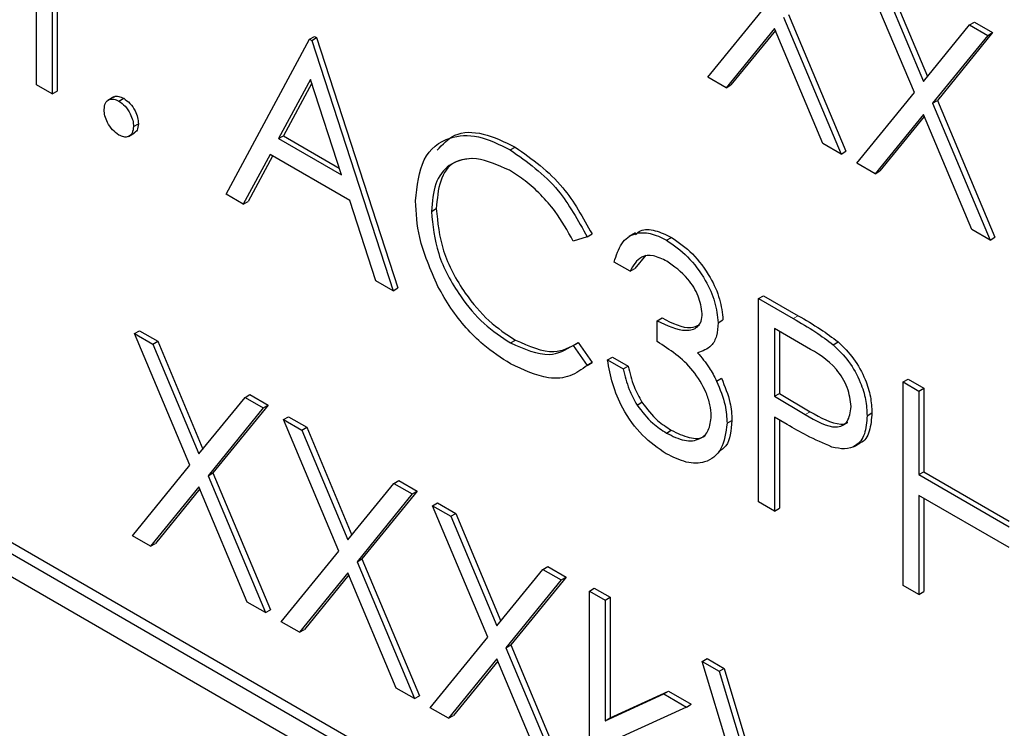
# Paper-space layout 'Blatt4' of a CAD drawing. Header units: millimetres. Extents: x 5 to 418, y 2 to 292.
# Tile 24 of 51: x 86.4 to 89.96, y 181.37 to 183.93. Entities that reach past the tile are written whole.
import ezdxf

# ---------------------------------------------------------------- set-up
doc = ezdxf.new("R2010")
doc.units = ezdxf.units.MM

psp = doc.layouts.new('Blatt4')

# ---------------------------------------------------------------- linework, layer by layer
at = {"color": 7, "linetype": 'Continuous', "lineweight": 25}
for p, q in [((86.4588, 183.6934), (86.4588, 184.1645)), ((86.5159, 184.1315), (86.5159, 183.6604)), ((89.6324, 183.6651), (89.4327, 184.1404)), ((86.5336, 184.1213), (86.5336, 183.6706)), ((89.4986, 184.1024), (89.6652, 183.7056)), ((89.5163, 184.1126), (89.6797, 183.7234)), ((88.8861, 183.7211), (89.0939, 183.976)), ((89.1774, 183.9481), (89.3851, 183.4534)), ((89.1598, 183.9379), (89.3674, 183.4432)), ((89.8319, 183.91), (89.8495, 183.9202)), ((89.8495, 183.9202), (89.9154, 183.8822)), ((89.1268, 183.8975), (88.952, 183.6831)), ((89.1299, 183.8899), (88.9696, 183.6933)), ((89.3015, 183.4813), (89.1268, 183.8975)), ((89.6652, 183.7056), (89.8319, 183.91)), ((89.9154, 183.8822), (89.7159, 183.6373)), ((89.8319, 183.91), (89.8978, 183.872)), ((89.8978, 183.872), (89.9154, 183.8822)), ((87.1441, 183.2978), (87.446, 183.8584)), ((87.446, 183.8584), (87.4637, 183.8686)), ((87.446, 183.8584), (87.4542, 183.8537)), ((87.4542, 183.8537), (87.4718, 183.8639)), ((87.4542, 183.8537), (87.7479, 182.9492)), ((87.4637, 183.8686), (87.4718, 183.8639)), ((87.4718, 183.8639), (87.7656, 182.9594)), ((89.8978, 183.872), (89.6983, 183.6271)), ((87.4495, 183.7132), (87.3342, 183.4989)), ((87.454, 183.699), (87.3519, 183.5092)), ((87.5616, 183.3677), (87.4495, 183.7132)), ((88.952, 183.6831), (88.8861, 183.7211)), ((100.4531, 173.8669), (83.4825, 183.6638)), ((100.4884, 173.8873), (83.5179, 183.6842)), ((86.5159, 183.6604), (86.4588, 183.6934)), ((86.5159, 183.6604), (86.5336, 183.6706)), ((88.952, 183.6831), (88.9696, 183.6933)), ((89.4246, 183.4103), (89.6324, 183.6651)), ((86.739, 183.6499), (86.7169, 183.6371)), ((86.7566, 183.6346), (86.7743, 183.6448)), ((89.6983, 183.6271), (89.7159, 183.6373)), ((89.6983, 183.6271), (89.9059, 183.1324)), ((89.7159, 183.6373), (89.9236, 183.1426)), ((83.4825, 183.5821), (100.4531, 173.7852)), ((89.6652, 183.5866), (89.4905, 183.3722)), ((89.6684, 183.5791), (89.5081, 183.3824)), ((89.84, 183.1704), (89.6652, 183.5866)), ((86.7916, 183.507), (86.8137, 183.5197)), ((86.8096, 183.5427), (86.8273, 183.5529)), ((87.3342, 183.4989), (87.3519, 183.5092)), ((87.3342, 183.4989), (87.5616, 183.3677)), ((87.3519, 183.5092), (87.5535, 183.3928)), ((88.1719, 183.4582), (88.1896, 183.4684)), ((89.3674, 183.4432), (89.3015, 183.4813)), ((89.3674, 183.4432), (89.3851, 183.4534)), ((87.3032, 183.4415), (87.2065, 183.2618)), ((87.3125, 183.4361), (87.2241, 183.272)), ((87.5917, 183.2749), (87.3032, 183.4415)), ((89.4905, 183.3722), (89.4246, 183.4103)), ((89.4905, 183.3722), (89.5081, 183.3824)), ((87.2065, 183.2618), (87.1441, 183.2978)), ((87.2065, 183.2618), (87.2241, 183.272)), ((87.6858, 182.9851), (87.5917, 183.2749)), ((87.8866, 183.2359), (87.9043, 183.2461)), ((89.9059, 183.1324), (89.84, 183.1704)), ((88.4496, 183.1442), (88.3996, 183.1289)), ((88.4496, 183.1442), (88.4672, 183.1544)), ((88.624, 183.1584), (88.6019, 183.1456)), ((88.7369, 183.132), (88.7546, 183.1422)), ((89.9059, 183.1324), (89.9236, 183.1426)), ((88.662, 183.0779), (88.6223, 183.0302)), ((88.6046, 183.02), (88.5475, 183.0529)), ((88.6046, 183.02), (88.6223, 183.0302)), ((87.7479, 182.9492), (87.6858, 182.9851)), ((87.7479, 182.9492), (87.7656, 182.9594)), ((89.0696, 182.9211), (89.0873, 182.9313)), ((89.0696, 182.9211), (89.1944, 182.849)), ((89.0696, 182.1862), (89.0696, 182.9211)), ((89.0873, 182.9313), (89.2121, 182.8592)), ((88.7025, 182.841), (88.7202, 182.8512)), ((88.9228, 182.8338), (88.9405, 182.844)), ((88.7025, 182.7656), (88.7025, 182.841)), ((89.2431, 182.7455), (89.1268, 182.8127)), ((89.1268, 182.8127), (89.1268, 182.5678)), ((86.8137, 182.7945), (86.8314, 182.8047)), ((86.8137, 182.7945), (86.8796, 182.7564)), ((87.0133, 182.3191), (86.8137, 182.7945)), ((86.8314, 182.8047), (86.8973, 182.7666)), ((89.1444, 182.8025), (89.1444, 182.578)), ((86.8796, 182.7564), (86.8973, 182.7666)), ((86.8796, 182.7564), (87.0462, 182.3596)), ((86.8973, 182.7666), (87.0607, 182.3774)), ((88.1723, 182.7608), (88.19, 182.771)), ((88.3996, 182.752), (88.4173, 182.7622)), ((88.3996, 182.752), (88.4496, 182.6794)), ((88.4173, 182.7622), (88.4672, 182.6897)), ((89.3394, 182.7543), (89.3571, 182.7645)), ((88.523, 182.6996), (88.5407, 182.7098)), ((88.5407, 182.7098), (88.5978, 182.6769)), ((88.4672, 182.6897), (88.4493, 182.6788)), ((88.4496, 182.6794), (88.4672, 182.6897)), ((88.523, 182.6996), (88.5801, 182.6667)), ((88.5801, 182.6667), (88.5978, 182.6769)), ((88.9174, 182.623), (88.9351, 182.6332)), ((89.5918, 182.6196), (89.6095, 182.6298)), ((89.6095, 182.6298), (89.6666, 182.5969)), ((89.5918, 182.6196), (89.6489, 182.5867)), ((89.5918, 181.8848), (89.5918, 182.6196)), ((89.6489, 182.5867), (89.6666, 182.5969)), ((89.6666, 182.5969), (89.6666, 182.2954)), ((87.0462, 182.3596), (87.2128, 182.564)), ((87.2128, 182.564), (87.2305, 182.5742)), ((87.2128, 182.564), (87.2788, 182.526)), ((87.2305, 182.5742), (87.2964, 182.5362)), ((89.1268, 182.5678), (89.1444, 182.578)), ((89.1268, 182.5678), (89.2382, 182.5018)), ((89.1444, 182.578), (89.2558, 182.512)), ((89.6489, 182.5867), (89.6489, 182.2852)), ((87.2788, 182.526), (87.0792, 182.2811)), ((87.2964, 182.5362), (87.0969, 182.2913)), ((87.2788, 182.526), (87.2964, 182.5362)), ((88.63, 182.5363), (88.6476, 182.5465)), ((87.3522, 182.4836), (87.3699, 182.4938)), ((87.3699, 182.4938), (87.4358, 182.4558)), ((89.1723, 182.4661), (89.1268, 182.4924)), ((89.1268, 182.4924), (89.1268, 182.1532)), ((89.4613, 182.4979), (89.4789, 182.5081)), ((87.3522, 182.4836), (87.4181, 182.4456)), ((87.5518, 182.0083), (87.3522, 182.4836)), ((87.4181, 182.4456), (87.4358, 182.4558)), ((87.4358, 182.4558), (87.5992, 182.0665)), ((88.9554, 182.4704), (88.9731, 182.4807)), ((89.1444, 182.4822), (89.1444, 182.1634)), ((87.4181, 182.4456), (87.5847, 182.0488)), ((88.7363, 182.4352), (88.7539, 182.4454)), ((89.4146, 182.3867), (89.4367, 182.3995)), ((86.8055, 182.0643), (87.0133, 182.3191)), ((87.0792, 182.2811), (87.0969, 182.2913)), ((87.0792, 182.2811), (87.2869, 181.7864)), ((87.0969, 182.2913), (87.3046, 181.7966)), ((89.6489, 182.2852), (89.6666, 182.2954)), ((89.6489, 182.2852), (89.9753, 182.0968)), ((89.6666, 182.2954), (89.9753, 182.1172)), ((87.0462, 182.2407), (86.8714, 182.0262)), ((87.221, 181.8244), (87.0462, 182.2407)), ((87.5847, 182.0488), (87.7513, 182.2532)), ((87.7513, 182.2532), (87.769, 182.2634)), ((87.7513, 182.2532), (87.8172, 182.2151)), ((87.769, 182.2634), (87.8349, 182.2253)), ((87.0494, 182.2331), (86.8891, 182.0364)), ((87.8172, 182.2151), (87.6177, 181.9702)), ((87.8349, 182.2253), (87.6354, 181.9804)), ((87.8172, 182.2151), (87.8349, 182.2253)), ((89.9753, 182.0214), (89.6489, 182.2098)), ((89.6489, 182.2098), (89.6489, 181.8518)), ((87.8907, 182.1727), (87.9084, 182.1829)), ((87.8907, 182.1727), (87.9566, 182.1347)), ((88.0903, 181.6974), (87.8907, 182.1727)), ((87.9084, 182.1829), (87.9743, 182.1449)), ((89.1268, 182.1532), (89.0696, 182.1862)), ((89.6666, 182.1996), (89.6666, 181.862)), ((87.9566, 182.1347), (87.9743, 182.1449)), ((87.9566, 182.1347), (88.1232, 181.7379)), ((87.9743, 182.1449), (88.1377, 181.7557)), ((89.1268, 182.1532), (89.1444, 182.1634)), ((86.8714, 182.0262), (86.8055, 182.0643)), ((86.8714, 182.0262), (86.8891, 182.0364)), ((87.344, 181.7534), (87.5518, 182.0083)), ((87.6177, 181.9702), (87.6354, 181.9804)), ((87.6177, 181.9702), (87.8254, 181.4755)), ((87.6354, 181.9804), (87.8431, 181.4857)), ((87.5847, 181.9298), (87.4099, 181.7154)), ((87.5879, 181.9222), (87.4276, 181.7256)), ((87.7595, 181.5136), (87.5847, 181.9298)), ((88.1232, 181.7379), (88.2898, 181.9423)), ((88.2898, 181.9423), (88.3075, 181.9525)), ((88.2898, 181.9423), (88.3557, 181.9043)), ((88.3075, 181.9525), (88.3734, 181.9145)), ((88.3557, 181.9043), (88.1562, 181.6594)), ((88.3734, 181.9145), (88.1739, 181.6696)), ((88.3557, 181.9043), (88.3734, 181.9145)), ((89.6489, 181.8518), (89.5918, 181.8848)), ((88.4577, 181.8642), (88.4754, 181.8744)), ((88.4577, 181.8642), (88.5148, 181.8313)), ((88.4577, 181.1105), (88.4577, 181.8642)), ((88.4754, 181.8744), (88.5325, 181.8415)), ((89.6489, 181.8518), (89.6666, 181.862)), ((87.2869, 181.7864), (87.221, 181.8244)), ((88.5148, 181.8313), (88.5325, 181.8415)), ((88.5148, 181.8313), (88.5148, 181.3955)), ((88.5325, 181.8415), (88.5325, 181.4057)), ((87.2869, 181.7864), (87.3046, 181.7966)), ((87.4099, 181.7154), (87.344, 181.7534)), ((87.4099, 181.7154), (87.4276, 181.7256)), ((87.8825, 181.4426), (88.0903, 181.6974)), ((88.1562, 181.6594), (88.1739, 181.6696)), ((88.1739, 181.6696), (88.3816, 181.1749)), ((88.1562, 181.6594), (88.3639, 181.1647)), ((88.1232, 181.6189), (87.9484, 181.4045)), ((88.1264, 181.6114), (87.9661, 181.4147)), ((88.298, 181.2027), (88.1232, 181.6189)), ((88.8657, 181.6099), (88.8833, 181.6201)), ((88.8657, 181.6099), (88.9269, 181.5746)), ((89.1349, 180.7196), (88.8657, 181.6099)), ((88.8833, 181.6201), (88.9445, 181.5848)), ((88.9269, 181.5746), (88.9445, 181.5848)), ((88.9269, 181.5746), (89.139, 180.873)), ((88.9445, 181.5848), (89.1516, 180.9)), ((87.8254, 181.4755), (87.7595, 181.5136)), ((88.5148, 181.3955), (88.7265, 181.4924)), ((88.5325, 181.4057), (88.7441, 181.5026)), ((88.7265, 181.4924), (88.7441, 181.5026)), ((88.7265, 181.4924), (88.8086, 181.445)), ((88.7441, 181.5026), (88.8262, 181.4552)), ((87.8254, 181.4755), (87.8431, 181.4857)), ((88.8086, 181.445), (88.8262, 181.4552)), ((87.9484, 181.4045), (87.8825, 181.4426)), ((88.8086, 181.445), (88.563, 181.3324)), ((87.9484, 181.4045), (87.9661, 181.4147)), ((88.5148, 181.3955), (88.5325, 181.4057))]:
    psp.add_line(p, q, dxfattribs=at)
at = {"color": 7, "linetype": 'Continuous', "lineweight": 18}
for p, q in [((89.1944, 182.849), (89.2121, 182.8592)), ((89.2382, 182.5018), (89.2558, 182.512))]:
    psp.add_line(p, q, dxfattribs=at)
at = {"color": 7, "linetype": 'Continuous', "lineweight": 25}
for points, knots in [([(86.7036, 183.6039), (86.7045, 183.6124), (86.7063, 183.6294), (86.7207, 183.6411), (86.7381, 183.6433), (86.7504, 183.6375), (86.7566, 183.6346)], [0, 0, 0, 0, 0.279563, 0.559274, 0.779545, 1, 1, 1, 1]), ([(86.7374, 183.6477), (86.7384, 183.6486), (86.7429, 183.6532), (86.7561, 183.6531), (86.7682, 183.6475), (86.7743, 183.6448)], [0, 0, 0, 0, 0.1165159, 0.5580742, 1, 1, 1, 1]), ([(86.7566, 183.6346), (86.7644, 183.629), (86.7801, 183.6179), (86.7973, 183.5911), (86.8082, 183.5649), (86.8091, 183.5501), (86.8096, 183.5427)], [0, 0, 0, 0, 0.279607, 0.559238, 0.779495, 1, 1, 1, 1]), ([(86.7743, 183.6448), (86.7821, 183.6392), (86.7978, 183.6281), (86.8149, 183.6013), (86.8258, 183.5751), (86.8268, 183.5603), (86.8273, 183.5529)], [0, 0, 0, 0, 0.279607, 0.559238, 0.779495, 1, 1, 1, 1]), ([(86.7566, 183.5121), (86.7488, 183.5177), (86.7332, 183.5289), (86.7159, 183.5555), (86.7053, 183.5817), (86.7041, 183.5965), (86.7036, 183.6039)], [0, 0, 0, 0, 0.2795711, 0.559131, 0.7795624, 1, 1, 1, 1]), ([(86.8096, 183.5427), (86.8087, 183.5342), (86.8068, 183.5172), (86.7924, 183.5057), (86.775, 183.5034), (86.7627, 183.5092), (86.7566, 183.5121)], [0, 0, 0, 0, 0.279495, 0.559346, 0.779681, 1, 1, 1, 1]), ([(86.8273, 183.5529), (86.8265, 183.5442), (86.8251, 183.5284), (86.8153, 183.5221), (86.8109, 183.5193)], [0, 0, 0, 0, 0.55445, 1, 1, 1, 1]), ([(87.9076, 183.4571), (87.927, 183.4785), (87.9687, 183.5243), (88.0731, 183.5249), (88.1507, 183.4872), (88.1896, 183.4684)], [0, 0, 0, 0, 0.303701, 0.65159, 1, 1, 1, 1]), ([(87.8295, 183.2738), (87.8353, 183.3281), (87.8469, 183.4366), (87.9411, 183.5084), (88.0544, 183.516), (88.1327, 183.4774), (88.1719, 183.4582)], [0, 0, 0, 0, 0.279511, 0.559077, 0.779373, 1, 1, 1, 1]), ([(88.1719, 183.4582), (88.233, 183.4151), (88.3422, 183.3381), (88.4167, 183.2035), (88.4496, 183.1442)], [0, 0, 0, 0, 0.5595199, 1, 1, 1, 1]), ([(88.1896, 183.4684), (88.2507, 183.4253), (88.3599, 183.3483), (88.4344, 183.2137), (88.4672, 183.1544)], [0, 0, 0, 0, 0.5595199, 1, 1, 1, 1]), ([(88.1683, 183.3849), (88.1277, 183.403), (88.0464, 183.4391), (87.9517, 183.4141), (87.8953, 183.3417), (87.8895, 183.2712), (87.8866, 183.2359)], [0, 0, 0, 0, 0.279856, 0.559519, 0.779684, 1, 1, 1, 1]), ([(88.0308, 183.4268), (88.0089, 183.4243), (87.9594, 183.4185), (87.9134, 183.3507), (87.9073, 183.2809), (87.9043, 183.2461)], [0, 0, 0, 0, 0.285239, 0.642497, 1, 1, 1, 1]), ([(88.3996, 183.1289), (88.3788, 183.1659), (88.3446, 183.2269), (88.2824, 183.2976), (88.2263, 183.3484), (88.1877, 183.3727), (88.1683, 183.3849)], [0, 0, 0, 0, 0.339328, 0.559471, 0.779728, 1, 1, 1, 1]), ([(87.9102, 182.9652), (87.8839, 183.0249), (87.8368, 183.1317), (87.8317, 183.2303), (87.8295, 183.2738)], [0, 0, 0, 0, 0.559025, 1, 1, 1, 1]), ([(87.8866, 183.2359), (87.8914, 183.1855), (87.9012, 183.0848), (87.9809, 182.9363), (88.0754, 182.8245), (88.14, 182.782), (88.1723, 182.7608)], [0, 0, 0, 0, 0.279435, 0.558922, 0.779282, 1, 1, 1, 1]), ([(87.9043, 183.2461), (87.9091, 183.1957), (87.9188, 183.095), (87.9986, 182.9465), (88.0931, 182.8347), (88.1577, 182.7922), (88.19, 182.771)], [0, 0, 0, 0, 0.279435, 0.558922, 0.779282, 1, 1, 1, 1]), ([(88.6245, 183.1527), (88.6302, 183.1576), (88.6484, 183.1733), (88.6953, 183.1704), (88.7348, 183.1516), (88.7546, 183.1422)], [0, 0, 0, 0, 0.184631, 0.592135, 1, 1, 1, 1]), ([(88.5475, 183.0529), (88.5548, 183.077), (88.5694, 183.1249), (88.6181, 183.1593), (88.6769, 183.1612), (88.7169, 183.1418), (88.7369, 183.132)], [0, 0, 0, 0, 0.280294, 0.559686, 0.779745, 1, 1, 1, 1]), ([(88.7369, 183.132), (88.7627, 183.1139), (88.8142, 183.0778), (88.8758, 182.995), (88.915, 182.9083), (88.9202, 182.8586), (88.9228, 182.8338)], [0, 0, 0, 0, 0.2800844, 0.5598691, 0.7801058, 1, 1, 1, 1]), ([(88.7546, 183.1422), (88.7804, 183.1241), (88.8319, 183.088), (88.8935, 183.0052), (88.9326, 182.9185), (88.9379, 182.8688), (88.9405, 182.844)], [0, 0, 0, 0, 0.2800844, 0.5598691, 0.7801058, 1, 1, 1, 1]), ([(88.7377, 183.0562), (88.7211, 183.0642), (88.6881, 183.0803), (88.6355, 183.0739), (88.6163, 183.0404), (88.6046, 183.02)], [0, 0, 0, 0, 0.280635, 0.560366, 1, 1, 1, 1]), ([(88.8657, 182.867), (88.8624, 182.8881), (88.856, 182.9305), (88.8073, 183.0062), (88.764, 183.0373), (88.7377, 183.0562)], [0, 0, 0, 0, 0.278852, 0.560076, 1, 1, 1, 1]), ([(88.1727, 182.6852), (88.1392, 182.7066), (88.084, 182.742), (88.0115, 182.8141), (87.9552, 182.8851), (87.9252, 182.9385), (87.9102, 182.9652)], [0, 0, 0, 0, 0.3398367, 0.5599278, 0.7799662, 1, 1, 1, 1]), ([(88.7025, 182.841), (88.7384, 182.824), (88.7924, 182.7987), (88.8451, 182.8114), (88.8631, 182.8375), (88.8648, 182.8572), (88.8657, 182.867)], [0, 0, 0, 0, 0.499416, 0.749014, 0.874545, 1, 1, 1, 1]), ([(88.7202, 182.8512), (88.7572, 182.8323), (88.8086, 182.8061), (88.8462, 182.8222), (88.8568, 182.8267)], [0, 0, 0, 0, 0.720584, 1, 1, 1, 1]), ([(89.1944, 182.849), (89.2217, 182.8334), (89.2702, 182.8056), (89.3183, 182.77), (89.3394, 182.7543)], [0, 0, 0, 0, 0.5603135, 1, 1, 1, 1]), ([(89.2121, 182.8592), (89.2393, 182.8436), (89.2879, 182.8158), (89.3359, 182.7802), (89.3571, 182.7645)], [0, 0, 0, 0, 0.5603135, 1, 1, 1, 1]), ([(88.9228, 182.8338), (88.9217, 182.8174), (88.9197, 182.7846), (88.8967, 182.7415), (88.8668, 182.7315), (88.8485, 182.7255)], [0, 0, 0, 0, 0.280513, 0.560808, 1, 1, 1, 1]), ([(88.1723, 182.7608), (88.2215, 182.7393), (88.3096, 182.7008), (88.372, 182.7364), (88.3996, 182.752)], [0, 0, 0, 0, 0.55877, 1, 1, 1, 1]), ([(88.19, 182.771), (88.2392, 182.7495), (88.3272, 182.7111), (88.3897, 182.7466), (88.4173, 182.7622)], [0, 0, 0, 0, 0.55877, 1, 1, 1, 1]), ([(88.8983, 182.4971), (88.8974, 182.5104), (88.8955, 182.5371), (88.8757, 182.5949), (88.8165, 182.6924), (88.7481, 182.7363), (88.7025, 182.7656)], [0, 0, 0, 0, 0.12558, 0.251182, 0.500607, 1, 1, 1, 1]), ([(89.4042, 182.5306), (89.4013, 182.5533), (89.3969, 182.5876), (89.3735, 182.6342), (89.3285, 182.6974), (89.2811, 182.7242), (89.2431, 182.7455)], [0, 0, 0, 0, 0.248961, 0.374728, 0.500374, 1, 1, 1, 1]), ([(89.3394, 182.7543), (89.3587, 182.7351), (89.3974, 182.6967), (89.4374, 182.6239), (89.4585, 182.5552), (89.4603, 182.517), (89.4613, 182.4979)], [0, 0, 0, 0, 0.279703, 0.559386, 0.779511, 1, 1, 1, 1]), ([(89.3571, 182.7645), (89.3764, 182.7453), (89.4151, 182.7069), (89.455, 182.6341), (89.4761, 182.5654), (89.478, 182.5272), (89.4789, 182.5081)], [0, 0, 0, 0, 0.279703, 0.559386, 0.779511, 1, 1, 1, 1]), ([(88.8485, 182.7255), (88.8633, 182.708), (88.8898, 182.6768), (88.909, 182.6394), (88.9174, 182.623)], [0, 0, 0, 0, 0.55978, 1, 1, 1, 1]), ([(88.4496, 182.6794), (88.4299, 182.6648), (88.3907, 182.6356), (88.2963, 182.6276), (88.2195, 182.6633), (88.1727, 182.6852)], [0, 0, 0, 0, 0.280414, 0.560795, 1, 1, 1, 1]), ([(88.7353, 182.3604), (88.7061, 182.3802), (88.6477, 182.4198), (88.5788, 182.516), (88.5388, 182.6133), (88.5283, 182.6708), (88.523, 182.6996)], [0, 0, 0, 0, 0.2798831, 0.5589766, 0.7792631, 1, 1, 1, 1]), ([(88.5801, 182.6667), (88.5859, 182.6419), (88.5963, 182.5978), (88.6197, 182.5551), (88.63, 182.5363)], [0, 0, 0, 0, 0.560709, 1, 1, 1, 1]), ([(88.5978, 182.6769), (88.6036, 182.6521), (88.614, 182.608), (88.6374, 182.5653), (88.6476, 182.5465)], [0, 0, 0, 0, 0.560709, 1, 1, 1, 1]), ([(88.9351, 182.6332), (88.9473, 182.6036), (88.9691, 182.5508), (88.9719, 182.5021), (88.9731, 182.4807)], [0, 0, 0, 0, 0.559398, 1, 1, 1, 1]), ([(88.9174, 182.623), (88.9296, 182.5934), (88.9514, 182.5406), (88.9542, 182.4919), (88.9554, 182.4704)], [0, 0, 0, 0, 0.559398, 1, 1, 1, 1]), ([(88.63, 182.5363), (88.6482, 182.5125), (88.681, 182.47), (88.7193, 182.4458), (88.7363, 182.4352)], [0, 0, 0, 0, 0.558744, 1, 1, 1, 1]), ([(88.6476, 182.5465), (88.6659, 182.5227), (88.6986, 182.4802), (88.737, 182.456), (88.7539, 182.4454)], [0, 0, 0, 0, 0.558744, 1, 1, 1, 1]), ([(89.2382, 182.5018), (89.277, 182.4793), (89.3255, 182.4511), (89.3725, 182.4607), (89.3969, 182.4804), (89.4013, 182.5105), (89.4042, 182.5306)], [0, 0, 0, 0, 0.499716, 0.625352, 0.751083, 1, 1, 1, 1]), ([(88.7363, 182.4352), (88.7583, 182.4241), (88.8024, 182.4021), (88.8557, 182.4094), (88.8919, 182.4409), (88.8962, 182.4784), (88.8983, 182.4971)], [0, 0, 0, 0, 0.2806, 0.560142, 0.780305, 1, 1, 1, 1]), ([(89.2558, 182.512), (89.2938, 182.4907), (89.3414, 182.4639), (89.3841, 182.468), (89.3905, 182.4736), (89.3911, 182.4741)], [0, 0, 0, 0, 0.782957, 0.979804, 1, 1, 1, 1]), ([(89.4613, 182.4979), (89.4598, 182.4745), (89.4567, 182.4279), (89.4248, 182.3873), (89.3815, 182.3743), (89.35, 182.3812), (89.3343, 182.3847)], [0, 0, 0, 0, 0.280102, 0.559317, 0.779461, 1, 1, 1, 1]), ([(89.4789, 182.5081), (89.4772, 182.4853), (89.4736, 182.4397), (89.4528, 182.4041), (89.4352, 182.3992), (89.4342, 182.3989)], [0, 0, 0, 0, 0.4866599, 0.9717788, 1, 1, 1, 1]), ([(88.9554, 182.4704), (88.9509, 182.437), (88.9417, 182.3701), (88.882, 182.3254), (88.8092, 182.3243), (88.7599, 182.3484), (88.7353, 182.3604)], [0, 0, 0, 0, 0.279304, 0.558833, 0.779277, 1, 1, 1, 1]), ([(88.9731, 182.4807), (88.9701, 182.4451), (88.9657, 182.3938), (88.9343, 182.3739), (88.9247, 182.3678)], [0, 0, 0, 0, 0.693672, 1, 1, 1, 1]), ([(89.3343, 182.3847), (89.3042, 182.3977), (89.2504, 182.4209), (89.1961, 182.4523), (89.1723, 182.4661)], [0, 0, 0, 0, 0.559693, 1, 1, 1, 1]), ([(88.7539, 182.4454), (88.7756, 182.435), (88.8188, 182.4141), (88.8627, 182.4133), (88.8762, 182.4271), (88.877, 182.4279)], [0, 0, 0, 0, 0.486351, 0.970868, 1, 1, 1, 1])]:
    psp.add_open_spline(points, degree=3, knots=knots, dxfattribs=at)

doc.saveas('drawing.dxf')
